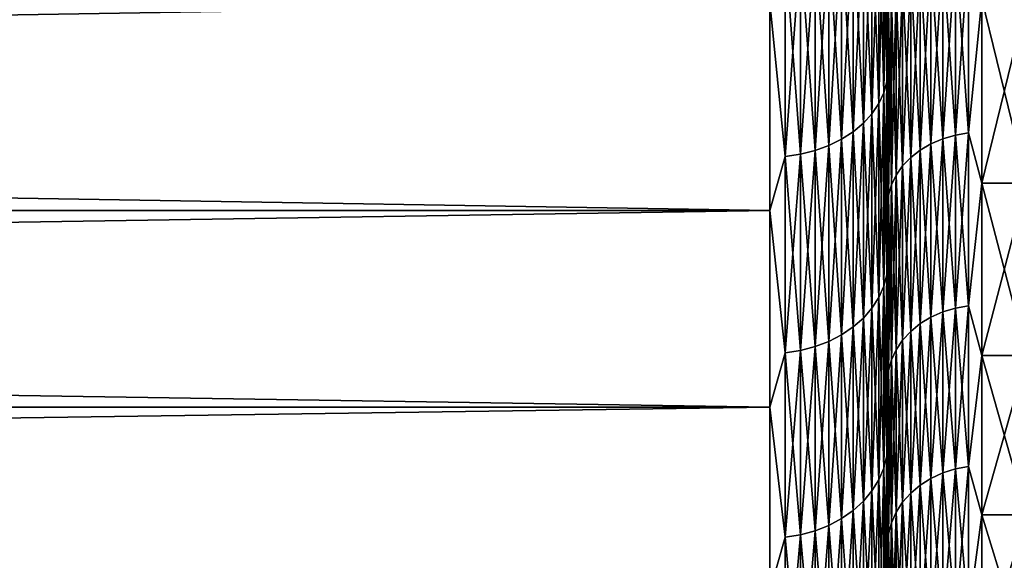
# Model space of a CAD drawing. Header units: metres. Extents: x -2 to 102, y -85 to 102.
# Tile 68 of 256: x 61.2 to 65.38, y -19.69 to -17.4. Entities that reach past the tile are written whole.
import ezdxf

# ---------------------------------------------------------------- set-up
doc = ezdxf.new("R2010")
doc.units = ezdxf.units.M
doc.layers.add('solid_21064300', color=7, linetype='CONTINUOUS')

msp = doc.modelspace()

# ---------------------------------------------------------------- linework, layer by layer
at = {"layer": 'solid_21064300'}
for points in [[(64.879997, -16.760059, -16.329657), (64.879997, -17.605345, -15.414641), (64.879997, -16.965029, -16.976)], [(64.879997, -17.605345, 15.41464), (64.879997, -16.760059, 16.329657), (64.879997, -16.965031, 16.975998)], [(64.883995, -17.347662, 15.619905), (64.879997, -16.760059, 16.329657), (64.879997, -17.605345, 15.41464)], [(64.883995, -17.347662, -15.619905), (64.879997, -17.605345, -15.414641), (64.879997, -16.760059, -16.329657)], [(64.875809, -16.795757, 17.233927), (64.863113, -16.840584, 17.279922), (64.863113, -17.707804, 16.390078)], [(64.875809, -17.660667, 16.346451), (64.875809, -16.795757, 17.233927), (64.863113, -17.707804, 16.390078)], [(64.875809, -16.795757, -17.233927), (64.875809, -17.660667, -16.346451), (64.863113, -16.840584, -17.279922)], [(64.875809, -16.795757, -17.233927), (64.879997, -16.965029, -16.976), (64.875809, -17.660667, -16.346451)], [(64.875809, -17.660667, 16.346451), (64.879997, -16.965031, 16.975998), (64.875809, -16.795757, 17.233927)], [(64.863113, -16.840584, 17.279922), (64.84214, -16.883867, 17.324335), (64.84214, -17.753317, 16.432205)], [(64.863113, -17.707804, 16.390078), (64.863113, -16.840584, 17.279922), (64.84214, -17.753317, 16.432205)], [(64.863113, -16.840584, -17.279922), (64.863113, -17.707804, -16.390078), (64.84214, -16.883867, -17.324335)], [(64.875809, -17.660667, -16.346451), (64.863113, -17.707804, -16.390078), (64.863113, -16.840584, -17.279922)], [(64.84214, -16.883867, 17.324335), (64.81324, -16.92487, 17.366405), (64.81324, -17.796429, 16.472109)], [(64.84214, -17.753317, 16.432205), (64.84214, -16.883867, 17.324335), (64.81324, -17.796429, 16.472109)], [(64.84214, -16.883867, -17.324335), (64.84214, -17.753317, -16.432205), (64.81324, -16.92487, -17.366405)], [(64.863113, -17.707804, -16.390078), (64.84214, -17.753317, -16.432205), (64.84214, -16.883867, -17.324335)], [(64.81324, -16.92487, 17.366405), (64.776917, -16.962883, 17.405413), (64.776917, -17.836401, 16.509106)], [(64.81324, -17.796429, 16.472109), (64.81324, -16.92487, 17.366405), (64.776917, -17.836401, 16.509106)], [(64.81324, -16.92487, -17.366405), (64.81324, -17.796429, -16.472109), (64.776917, -16.962883, -17.405413)], [(64.84214, -17.753317, -16.432205), (64.81324, -17.796429, -16.472109), (64.81324, -16.92487, -17.366405)], [(64.776917, -16.962883, 17.405413), (64.733788, -16.997259, 17.440685), (64.733788, -17.872547, 16.542562)], [(64.776917, -17.836401, 16.509106), (64.776917, -16.962883, 17.405413), (64.733788, -17.872547, 16.542562)], [(64.776917, -16.962883, -17.405413), (64.776917, -17.836401, -16.509106), (64.733788, -16.997259, -17.440685)], [(64.81324, -17.796429, -16.472109), (64.776917, -17.836401, -16.509106), (64.776917, -16.962883, -17.405413)], [(64.875809, -17.660667, -16.346451), (64.879997, -16.965029, -16.976), (64.879997, -17.830626, -16.06452)], [(64.875809, -17.660667, 16.346451), (64.879997, -17.830626, 16.06452), (64.879997, -16.965031, 16.975998)], [(64.879997, -17.605345, -15.414641), (64.879997, -17.830626, -16.06452), (64.879997, -16.965029, -16.976)], [(64.879997, -17.605345, 15.41464), (64.879997, -16.965031, 16.975998), (64.879997, -17.830626, 16.06452)], [(64.733788, -16.997259, 17.440685), (64.684586, -17.027407, 17.471619), (64.684586, -17.904247, 16.571903)], [(64.733788, -17.872547, 16.542562), (64.733788, -16.997259, 17.440685), (64.684586, -17.904247, 16.571903)], [(64.733788, -16.997259, -17.440685), (64.733788, -17.872547, -16.542562), (64.684586, -17.027407, -17.471619)], [(64.776917, -17.836401, -16.509106), (64.733788, -17.872547, -16.542562), (64.733788, -16.997259, -17.440685)], [(64.630173, -17.052811, 17.497684), (64.571465, -17.073032, 17.518436), (64.571465, -17.952223, 16.61631)], [(64.630173, -17.930958, 16.596628), (64.630173, -17.052811, 17.497684), (64.571465, -17.952223, 16.61631)], [(64.630173, -17.052811, -17.497684), (64.630173, -17.930958, -16.596628), (64.571465, -17.073032, -17.518436)], [(64.684586, -17.027407, 17.471619), (64.630173, -17.052811, 17.497684), (64.630173, -17.930958, 16.596628)], [(64.684586, -17.904247, 16.571903), (64.684586, -17.027407, 17.471619), (64.630173, -17.930958, 16.596628)], [(64.684586, -17.027407, -17.471619), (64.684586, -17.904247, -16.571903), (64.630173, -17.052811, -17.497684)], [(64.684586, -17.904247, -16.571903), (64.630173, -17.930958, -16.596628), (64.630173, -17.052811, -17.497684)], [(64.733788, -17.872547, -16.542562), (64.684586, -17.904247, -16.571903), (64.684586, -17.027407, -17.471619)], [(64.509476, -17.087729, 17.533516), (64.445267, -17.096645, 17.542665), (64.445267, -17.977053, 16.639292)], [(64.509476, -17.967676, 16.630613), (64.509476, -17.087729, 17.533516), (64.445267, -17.977053, 16.639292)], [(64.509476, -17.087729, -17.533516), (64.509476, -17.967676, -16.630613), (64.445267, -17.096645, -17.542665)], [(64.571465, -17.073032, 17.518436), (64.509476, -17.087729, 17.533516), (64.509476, -17.967676, 16.630613)], [(64.571465, -17.952223, 16.61631), (64.571465, -17.073032, 17.518436), (64.509476, -17.967676, 16.630613)], [(64.571465, -17.073032, -17.518436), (64.571465, -17.952223, -16.61631), (64.509476, -17.087729, -17.533516)], [(64.571465, -17.952223, -16.61631), (64.509476, -17.967676, -16.630613), (64.509476, -17.087729, -17.533516)], [(64.630173, -17.930958, -16.596628), (64.571465, -17.952223, -16.61631), (64.571465, -17.073032, -17.518436)], [(64.445267, -17.977053, 16.639292), (64.445267, -17.096645, 17.542665), (64.379997, -17.324116, 17.324116)], [(64.445267, -17.096645, -17.542665), (64.445267, -17.977053, -16.639292), (64.379997, -17.324116, -17.324116)], [(64.509476, -17.967676, -16.630613), (64.445267, -17.977053, -16.639292), (64.445267, -17.096645, -17.542665)], [(65.113731, -17.119228, 15.414223), (65.063599, -17.139589, 15.432555), (65.063599, -17.923777, 14.514388)], [(65.113731, -17.902485, 14.497147), (65.113731, -17.119228, 15.414223), (65.063599, -17.923777, 14.514388)], [(65.113731, -17.119228, -15.414223), (65.113731, -17.902485, -14.497147), (65.063599, -17.139589, -15.432555)], [(65.167252, -17.104383, 15.400857), (65.113731, -17.119228, 15.414223), (65.113731, -17.902485, 14.497147)], [(65.167252, -17.886961, 14.484576), (65.167252, -17.104383, 15.400857), (65.113731, -17.902485, 14.497147)], [(65.167252, -17.104383, -15.400857), (65.167252, -17.886961, -14.484576), (65.113731, -17.119228, -15.414223)], [(65.167252, -17.886961, -14.484576), (65.113731, -17.902485, -14.497147), (65.113731, -17.119228, -15.414223)], [(65.223076, -17.095356, 15.392728), (65.167252, -17.104383, 15.400857), (65.167252, -17.886961, 14.484576)], [(65.223076, -17.877522, 14.476932), (65.223076, -17.095356, 15.392728), (65.167252, -17.886961, 14.484576)], [(65.223076, -17.095356, -15.392728), (65.223076, -17.877522, -14.476932), (65.167252, -17.104383, -15.400857)], [(65.223076, -17.877522, -14.476932), (65.167252, -17.886961, -14.484576), (65.167252, -17.104383, -15.400857)], [(65.223076, -17.095356, -15.392728), (65.279999, -17.309128, -15.145761), (65.223076, -17.877522, -14.476932)], [(65.223076, -17.877522, 14.476932), (65.279999, -17.309128, 15.145761), (65.223076, -17.095356, 15.392728)], [(65.017883, -17.165047, 15.455479), (64.977516, -17.195087, 15.482526), (64.977516, -17.981813, 14.561386)], [(65.017883, -17.950401, 14.535948), (65.017883, -17.165047, 15.455479), (64.977516, -17.981813, 14.561386)], [(65.017883, -17.165047, -15.455479), (65.017883, -17.950401, -14.535948), (64.977516, -17.195087, -15.482526)], [(65.063599, -17.139589, 15.432555), (65.017883, -17.165047, 15.455479), (65.017883, -17.950401, 14.535948)], [(65.063599, -17.923777, 14.514388), (65.063599, -17.139589, 15.432555), (65.017883, -17.950401, 14.535948)], [(65.063599, -17.139589, -15.432555), (65.063599, -17.923777, -14.514388), (65.017883, -17.165047, -15.455479)], [(65.063599, -17.923777, -14.514388), (65.017883, -17.950401, -14.535948), (65.017883, -17.165047, -15.455479)], [(65.113731, -17.902485, -14.497147), (65.063599, -17.923777, -14.514388), (65.063599, -17.139589, -15.432555)], [(64.977516, -17.195087, 15.482526), (64.943314, -17.229094, 15.513145), (64.943314, -18.017376, 14.590184)], [(64.977516, -17.981813, 14.561386), (64.977516, -17.195087, 15.482526), (64.943314, -18.017376, 14.590184)], [(64.977516, -17.195087, -15.482526), (64.977516, -17.981813, -14.561386), (64.943314, -17.229094, -15.513145)], [(65.017883, -17.950401, -14.535948), (64.977516, -17.981813, -14.561386), (64.977516, -17.195087, -15.482526)], [(64.943314, -17.229094, 15.513145), (64.915977, -17.266375, 15.546713), (64.915977, -18.056362, 14.621755)], [(64.943314, -18.017376, 14.590184), (64.943314, -17.229094, 15.513145), (64.915977, -18.056362, 14.621755)], [(64.943314, -17.229094, -15.513145), (64.943314, -18.017376, -14.590184), (64.915977, -17.266375, -15.546713)], [(64.977516, -17.981813, -14.561386), (64.943314, -18.017376, -14.590184), (64.943314, -17.229094, -15.513145)], [(64.915977, -17.266375, 15.546713), (64.896072, -17.306168, 15.582543), (64.896072, -18.097977, 14.655453)], [(64.915977, -18.056362, 14.621755), (64.915977, -17.266375, 15.546713), (64.896072, -18.097977, 14.655453)], [(64.915977, -17.266375, -15.546713), (64.915977, -18.056362, -14.621755), (64.896072, -17.306168, -15.582543)], [(64.943314, -18.017376, -14.590184), (64.915977, -18.056362, -14.621755), (64.915977, -17.266375, -15.546713)], [(10.5, -18.207134, 16.393579), (64.379997, -18.207048, 16.3937), (64.379997, -17.324116, 17.324116)], [(10.5, -17.324116, 17.324116), (10.5, -18.207134, 16.393579), (64.379997, -17.324116, 17.324116)], [(10.5, -17.324116, -17.324116), (64.379997, -17.324116, -17.324116), (64.379997, -18.207048, -16.3937)], [(10.5, -18.207134, -16.393579), (10.5, -17.324116, -17.324116), (64.379997, -18.207048, -16.3937)], [(64.445267, -17.977053, 16.639292), (64.379997, -17.324116, 17.324116), (64.379997, -18.207048, 16.3937)], [(64.445267, -17.977053, -16.639292), (64.379997, -18.207048, -16.3937), (64.379997, -17.324116, -17.324116)], [(64.896072, -17.306168, 15.582543), (64.883995, -17.347662, 15.619905), (64.883995, -18.141371, 14.690593)], [(64.896072, -18.097977, 14.655453), (64.896072, -17.306168, 15.582543), (64.883995, -18.141371, 14.690593)], [(64.896072, -17.306168, -15.582543), (64.896072, -18.097977, -14.655453), (64.883995, -17.347662, -15.619905)], [(64.915977, -18.056362, -14.621755), (64.896072, -18.097977, -14.655453), (64.896072, -17.306168, -15.582543)], [(65.223076, -17.877522, -14.476932), (65.279999, -17.309128, -15.145761), (65.279999, -18.090685, -14.203066)], [(65.223076, -17.877522, 14.476932), (65.279999, -18.090685, 14.203066), (65.279999, -17.309128, 15.145761)], [(65.279999, -17.309128, 15.145761), (65.279999, -18.090685, 14.203066), (65.470001, -17.30916, 15.145691)], [(65.279999, -17.309128, -15.145761), (65.470001, -17.30916, -15.145691), (65.470001, -18.090559, -14.203209)], [(65.279999, -18.090685, -14.203066), (65.279999, -17.309128, -15.145761), (65.470001, -18.090559, -14.203209)], [(65.279999, -18.090685, 14.203066), (65.470001, -18.090559, 14.203209), (65.470001, -17.30916, 15.145691)], [(64.883995, -18.141371, 14.690593), (64.883995, -17.347662, 15.619905), (64.879997, -17.605345, 15.41464)], [(64.883995, -17.347662, -15.619905), (64.883995, -18.141371, -14.690593), (64.879997, -17.605345, -15.414641)], [(64.896072, -18.097977, -14.655453), (64.883995, -18.141371, -14.690593), (64.883995, -17.347662, -15.619905)], [(64.879997, -17.605345, -15.414641), (64.879997, -18.401508, -14.454822), (64.879997, -17.830626, -16.06452)], [(64.879997, -18.401508, 14.454822), (64.879997, -17.605345, 15.41464), (64.879997, -17.830626, 16.06452)], [(64.883995, -18.141371, 14.690593), (64.879997, -17.605345, 15.41464), (64.879997, -18.401508, 14.454822)], [(64.883995, -18.141371, -14.690593), (64.879997, -18.401508, -14.454822), (64.879997, -17.605345, -15.414641)], [(64.875809, -17.660667, 16.346451), (64.863113, -17.707804, 16.390078), (64.863113, -18.528065, 15.456771)], [(64.875809, -18.478746, 15.415627), (64.875809, -17.660667, 16.346451), (64.863113, -18.528065, 15.456771)], [(64.875809, -17.660667, -16.346451), (64.875809, -18.478746, -15.415627), (64.863113, -17.707804, -16.390078)], [(64.875809, -17.660667, -16.346451), (64.879997, -17.830626, -16.06452), (64.875809, -18.478746, -15.415627)], [(64.875809, -18.478746, 15.415627), (64.879997, -17.830626, 16.06452), (64.875809, -17.660667, 16.346451)], [(64.863113, -17.707804, 16.390078), (64.84214, -17.753317, 16.432205), (64.84214, -18.575687, 15.496498)], [(64.863113, -18.528065, 15.456771), (64.863113, -17.707804, 16.390078), (64.84214, -18.575687, 15.496498)], [(64.863113, -17.707804, -16.390078), (64.863113, -18.528065, -15.456771), (64.84214, -17.753317, -16.432205)], [(64.875809, -18.478746, -15.415627), (64.863113, -18.528065, -15.456771), (64.863113, -17.707804, -16.390078)], [(64.84214, -17.753317, 16.432205), (64.81324, -17.796429, 16.472109), (64.81324, -18.620796, 15.53413)], [(64.84214, -18.575687, 15.496498), (64.84214, -17.753317, 16.432205), (64.81324, -18.620796, 15.53413)], [(64.84214, -17.753317, -16.432205), (64.84214, -18.575687, -15.496498), (64.81324, -17.796429, -16.472109)], [(64.863113, -18.528065, -15.456771), (64.84214, -18.575687, -15.496498), (64.84214, -17.753317, -16.432205)], [(64.81324, -17.796429, 16.472109), (64.776917, -17.836401, 16.509106), (64.776917, -18.662619, 15.569021)], [(64.81324, -18.620796, 15.53413), (64.81324, -17.796429, 16.472109), (64.776917, -18.662619, 15.569021)], [(64.81324, -17.796429, -16.472109), (64.81324, -18.620796, -15.53413), (64.776917, -17.836401, -16.509106)], [(64.84214, -18.575687, -15.496498), (64.81324, -18.620796, -15.53413), (64.81324, -17.796429, -16.472109)], [(64.776917, -17.836401, 16.509106), (64.733788, -17.872547, 16.542562), (64.733788, -18.700439, 15.600572)], [(64.776917, -18.662619, 15.569021), (64.776917, -17.836401, 16.509106), (64.733788, -18.700439, 15.600572)], [(64.776917, -17.836401, -16.509106), (64.776917, -18.662619, -15.569021), (64.733788, -17.872547, -16.542562)], [(64.81324, -18.620796, -15.53413), (64.776917, -18.662619, -15.569021), (64.776917, -17.836401, -16.509106)], [(64.875809, -18.478746, -15.415627), (64.879997, -17.830626, -16.06452), (64.879997, -18.647223, -15.108865)], [(64.875809, -18.478746, 15.415627), (64.879997, -18.647223, 15.108864), (64.879997, -17.830626, 16.06452)], [(64.879997, -18.401508, -14.454822), (64.879997, -18.647223, -15.108865), (64.879997, -17.830626, -16.06452)], [(64.879997, -18.401508, 14.454822), (64.879997, -17.830626, 16.06452), (64.879997, -18.647223, 15.108864)], [(64.733788, -17.872547, 16.542562), (64.684586, -17.904247, 16.571903), (64.684586, -18.733608, 15.628242)], [(64.733788, -18.700439, 15.600572), (64.733788, -17.872547, 16.542562), (64.684586, -18.733608, 15.628242)], [(64.733788, -17.872547, -16.542562), (64.733788, -18.700439, -15.600572), (64.684586, -17.904247, -16.571903)], [(64.776917, -18.662619, -15.569021), (64.733788, -18.700439, -15.600572), (64.733788, -17.872547, -16.542562)], [(65.167252, -17.886961, 14.484576), (65.113731, -17.902485, 14.497147), (65.113731, -18.636673, 13.540336)], [(65.167252, -18.620512, 13.528594), (65.167252, -17.886961, 14.484576), (65.113731, -18.636673, 13.540336)], [(65.167252, -17.886961, -14.484576), (65.167252, -18.620512, -13.528594), (65.113731, -17.902485, -14.497147)], [(65.223076, -17.877522, 14.476932), (65.167252, -17.886961, 14.484576), (65.167252, -18.620512, 13.528594)], [(65.223076, -18.610685, 13.521454), (65.223076, -17.877522, 14.476932), (65.167252, -18.620512, 13.528594)], [(65.223076, -17.877522, -14.476932), (65.223076, -18.610685, -13.521454), (65.167252, -17.886961, -14.484576)], [(65.223076, -18.610685, -13.521454), (65.167252, -18.620512, -13.528594), (65.167252, -17.886961, -14.484576)], [(65.223076, -17.877522, -14.476932), (65.279999, -18.090685, -14.203066), (65.223076, -18.610685, -13.521454)], [(65.223076, -18.610685, 13.521454), (65.279999, -18.090685, 14.203066), (65.223076, -17.877522, 14.476932)], [(64.684586, -17.904247, 16.571903), (64.630173, -17.930958, 16.596628), (64.630173, -18.761557, 15.651558)], [(64.684586, -18.733608, 15.628242), (64.684586, -17.904247, 16.571903), (64.630173, -18.761557, 15.651558)], [(64.684586, -17.904247, -16.571903), (64.684586, -18.733608, -15.628242), (64.630173, -17.930958, -16.596628)], [(64.733788, -18.700439, -15.600572), (64.684586, -18.733608, -15.628242), (64.684586, -17.904247, -16.571903)], [(65.063599, -17.923777, 14.514388), (65.017883, -17.950401, 14.535948), (65.017883, -18.686554, 13.576575)], [(65.063599, -18.658836, 13.556438), (65.063599, -17.923777, 14.514388), (65.017883, -18.686554, 13.576575)], [(65.063599, -17.923777, -14.514388), (65.063599, -18.658836, -13.556438), (65.017883, -17.950401, -14.535948)], [(65.113731, -17.902485, 14.497147), (65.063599, -17.923777, 14.514388), (65.063599, -18.658836, 13.556438)], [(65.113731, -18.636673, 13.540336), (65.113731, -17.902485, 14.497147), (65.063599, -18.658836, 13.556438)], [(65.113731, -17.902485, -14.497147), (65.113731, -18.636673, -13.540336), (65.063599, -17.923777, -14.514388)], [(65.113731, -18.636673, -13.540336), (65.063599, -18.658836, -13.556438), (65.063599, -17.923777, -14.514388)], [(65.167252, -18.620512, -13.528594), (65.113731, -18.636673, -13.540336), (65.113731, -17.902485, -14.497147)], [(64.509476, -17.967676, 16.630613), (64.445267, -17.977053, 16.639292), (64.445267, -18.809786, 15.691792)], [(64.509476, -18.799976, 15.683608), (64.509476, -17.967676, 16.630613), (64.445267, -18.809786, 15.691792)], [(64.509476, -17.967676, -16.630613), (64.509476, -18.799976, -15.683608), (64.445267, -17.977053, -16.639292)], [(64.571465, -17.952223, 16.61631), (64.509476, -17.967676, 16.630613), (64.509476, -18.799976, 15.683608)], [(64.571465, -18.783806, 15.670119), (64.571465, -17.952223, 16.61631), (64.509476, -18.799976, 15.683608)], [(64.571465, -17.952223, -16.61631), (64.571465, -18.783806, -15.670119), (64.509476, -17.967676, -16.630613)], [(64.571465, -18.783806, -15.670119), (64.509476, -18.799976, -15.683608), (64.509476, -17.967676, -16.630613)], [(64.630173, -17.930958, 16.596628), (64.571465, -17.952223, 16.61631), (64.571465, -18.783806, 15.670119)], [(64.630173, -18.761557, 15.651558), (64.630173, -17.930958, 16.596628), (64.571465, -18.783806, 15.670119)], [(64.630173, -17.930958, -16.596628), (64.630173, -18.761557, -15.651558), (64.571465, -17.952223, -16.61631)], [(64.630173, -18.761557, -15.651558), (64.571465, -18.783806, -15.670119), (64.571465, -17.952223, -16.61631)], [(64.684586, -18.733608, -15.628242), (64.630173, -18.761557, -15.651558), (64.630173, -17.930958, -16.596628)], [(65.017883, -17.950401, 14.535948), (64.977516, -17.981813, 14.561386), (64.977516, -18.719255, 13.600335)], [(65.017883, -18.686554, 13.576575), (65.017883, -17.950401, 14.535948), (64.977516, -18.719255, 13.600335)], [(65.017883, -17.950401, -14.535948), (65.017883, -18.686554, -13.576575), (64.977516, -17.981813, -14.561386)], [(65.063599, -18.658836, -13.556438), (65.017883, -18.686554, -13.576575), (65.017883, -17.950401, -14.535948)], [(64.445267, -18.809786, 15.691792), (64.445267, -17.977053, 16.639292), (64.379997, -18.207048, 16.3937)], [(64.445267, -17.977053, -16.639292), (64.445267, -18.809786, -15.691792), (64.379997, -18.207048, -16.3937)], [(64.509476, -18.799976, -15.683608), (64.445267, -18.809786, -15.691792), (64.445267, -17.977053, -16.639292)], [(64.977516, -17.981813, 14.561386), (64.943314, -18.017376, 14.590184), (64.943314, -18.756275, 13.627233)], [(64.977516, -18.719255, 13.600335), (64.977516, -17.981813, 14.561386), (64.943314, -18.756275, 13.627233)], [(64.977516, -17.981813, -14.561386), (64.977516, -18.719255, -13.600335), (64.943314, -18.017376, -14.590184)], [(65.017883, -18.686554, -13.576575), (64.977516, -18.719255, -13.600335), (64.977516, -17.981813, -14.561386)], [(64.943314, -18.017376, 14.590184), (64.915977, -18.056362, 14.621755), (64.915977, -18.796862, 13.656719)], [(64.943314, -18.756275, 13.627233), (64.943314, -18.017376, 14.590184), (64.915977, -18.796862, 13.656719)], [(64.943314, -18.017376, -14.590184), (64.943314, -18.756275, -13.627233), (64.915977, -18.056362, -14.621755)], [(64.977516, -18.719255, -13.600335), (64.943314, -18.756275, -13.627233), (64.943314, -18.017376, -14.590184)], [(64.896072, -18.097977, 14.655453), (64.883995, -18.141371, 14.690593), (64.883995, -18.885355, 13.721014)], [(64.896072, -18.840181, 13.688193), (64.896072, -18.097977, 14.655453), (64.883995, -18.885355, 13.721014)], [(64.896072, -18.097977, -14.655453), (64.896072, -18.840181, -13.688193), (64.883995, -18.141371, -14.690593)], [(64.915977, -18.056362, 14.621755), (64.896072, -18.097977, 14.655453), (64.896072, -18.840181, 13.688193)], [(64.915977, -18.796862, 13.656719), (64.915977, -18.056362, 14.621755), (64.896072, -18.840181, 13.688193)], [(64.915977, -18.056362, -14.621755), (64.915977, -18.796862, -13.656719), (64.896072, -18.097977, -14.655453)], [(64.915977, -18.796862, -13.656719), (64.896072, -18.840181, -13.688193), (64.896072, -18.097977, -14.655453)], [(64.943314, -18.756275, -13.627233), (64.915977, -18.796862, -13.656719), (64.915977, -18.056362, -14.621755)], [(65.223076, -18.610685, -13.521454), (65.279999, -18.090685, -14.203066), (65.279999, -18.820963, -13.220111)], [(65.223076, -18.610685, 13.521454), (65.279999, -18.820963, 13.220111), (65.279999, -18.090685, 14.203066)], [(65.279999, -18.820963, 13.220111), (65.470001, -18.821045, 13.21999), (65.470001, -18.090559, 14.203209)], [(65.279999, -18.090685, 14.203066), (65.279999, -18.820963, 13.220111), (65.470001, -18.090559, 14.203209)], [(65.279999, -18.090685, -14.203066), (65.470001, -18.090559, -14.203209), (65.470001, -18.821045, -13.21999)], [(65.279999, -18.820963, -13.220111), (65.279999, -18.090685, -14.203066), (65.470001, -18.821045, -13.21999)], [(64.883995, -18.885355, 13.721014), (64.883995, -18.141371, 14.690593), (64.879997, -18.401508, 14.454822)], [(64.883995, -18.141371, -14.690593), (64.883995, -18.885355, -13.721014), (64.879997, -18.401508, -14.454822)], [(64.896072, -18.840181, -13.688193), (64.883995, -18.885355, -13.721014), (64.883995, -18.141371, -14.690593)], [(10.5, -19.03997, 15.418452), (64.379997, -19.040075, 15.418349), (64.379997, -18.207048, 16.3937)], [(10.5, -18.207134, 16.393579), (10.5, -19.03997, 15.418452), (64.379997, -18.207048, 16.3937)], [(10.5, -18.207134, -16.393579), (64.379997, -18.207048, -16.3937), (64.379997, -19.040075, -15.418349)], [(10.5, -19.03997, -15.418452), (10.5, -18.207134, -16.393579), (64.379997, -19.040075, -15.418349)], [(64.445267, -18.809786, 15.691792), (64.379997, -18.207048, 16.3937), (64.379997, -19.040075, 15.418349)], [(64.445267, -18.809786, -15.691792), (64.379997, -19.040075, -15.418349), (64.379997, -18.207048, -16.3937)], [(64.879997, -18.401508, -14.454822), (64.879997, -19.144674, -13.455134), (64.879997, -18.647223, -15.108865)], [(64.879997, -19.144674, 13.455133), (64.879997, -18.401508, 14.454822), (64.879997, -18.647223, 15.108864)], [(64.883995, -18.885355, 13.721014), (64.879997, -18.401508, 14.454822), (64.879997, -19.144674, 13.455133)], [(64.883995, -18.885355, -13.721014), (64.879997, -19.144674, -13.455134), (64.879997, -18.401508, -14.454822)], [(64.875809, -18.478746, 15.415627), (64.863113, -18.528065, 15.456771), (64.863113, -19.299194, 14.482474)], [(64.875809, -19.247824, 14.443925), (64.875809, -18.478746, 15.415627), (64.863113, -19.299194, 14.482474)], [(64.875809, -18.478746, -15.415627), (64.875809, -19.247824, -14.443925), (64.863113, -18.528065, -15.456771)], [(64.875809, -18.478746, -15.415627), (64.879997, -18.647223, -15.108865), (64.875809, -19.247824, -14.443925)], [(64.875809, -19.247824, 14.443925), (64.879997, -18.647223, 15.108864), (64.875809, -18.478746, 15.415627)], [(64.863113, -18.528065, 15.456771), (64.84214, -18.575687, 15.496498), (64.84214, -19.348797, 14.519698)], [(64.863113, -19.299194, 14.482474), (64.863113, -18.528065, 15.456771), (64.84214, -19.348797, 14.519698)], [(64.863113, -18.528065, -15.456771), (64.863113, -19.299194, -14.482474), (64.84214, -18.575687, -15.496498)], [(64.875809, -19.247824, -14.443925), (64.863113, -19.299194, -14.482474), (64.863113, -18.528065, -15.456771)], [(64.84214, -18.575687, 15.496498), (64.81324, -18.620796, 15.53413), (64.81324, -19.395784, 14.554958)], [(64.84214, -19.348797, 14.519698), (64.84214, -18.575687, 15.496498), (64.81324, -19.395784, 14.554958)], [(64.84214, -18.575687, -15.496498), (64.84214, -19.348797, -14.519698), (64.81324, -18.620796, -15.53413)], [(64.863113, -19.299194, -14.482474), (64.84214, -19.348797, -14.519698), (64.84214, -18.575687, -15.496498)], [(64.81324, -18.620796, 15.53413), (64.776917, -18.662619, 15.569021), (64.776917, -19.439348, 14.587649)], [(64.81324, -19.395784, 14.554958), (64.81324, -18.620796, 15.53413), (64.776917, -19.439348, 14.587649)], [(64.81324, -18.620796, -15.53413), (64.81324, -19.395784, -14.554958), (64.776917, -18.662619, -15.569021)], [(64.84214, -19.348797, -14.519698), (64.81324, -19.395784, -14.554958), (64.81324, -18.620796, -15.53413)], [(65.113731, -18.636673, 13.540336), (65.063599, -18.658836, 13.556438), (65.063599, -19.342754, 12.561332)], [(65.113731, -19.319778, 12.546411), (65.113731, -18.636673, 13.540336), (65.063599, -19.342754, 12.561332)], [(65.113731, -18.636673, -13.540336), (65.113731, -19.319778, -12.546411), (65.063599, -18.658836, -13.556438)], [(65.167252, -18.620512, 13.528594), (65.113731, -18.636673, 13.540336), (65.113731, -19.319778, 12.546411)], [(65.167252, -19.303026, 12.535531), (65.167252, -18.620512, 13.528594), (65.113731, -19.319778, 12.546411)], [(65.167252, -18.620512, -13.528594), (65.167252, -19.303026, -12.535531), (65.113731, -18.636673, -13.540336)], [(65.167252, -19.303026, -12.535531), (65.113731, -19.319778, -12.546411), (65.113731, -18.636673, -13.540336)], [(65.223076, -18.610685, 13.521454), (65.167252, -18.620512, 13.528594), (65.167252, -19.303026, 12.535531)], [(65.223076, -19.292837, 12.528915), (65.223076, -18.610685, 13.521454), (65.167252, -19.303026, 12.535531)], [(65.223076, -18.610685, -13.521454), (65.223076, -19.292837, -12.528915), (65.167252, -18.620512, -13.528594)], [(65.223076, -19.292837, -12.528915), (65.167252, -19.303026, -12.535531), (65.167252, -18.620512, -13.528594)], [(65.223076, -18.610685, -13.521454), (65.279999, -18.820963, -13.220111), (65.223076, -19.292837, -12.528915)], [(65.223076, -19.292837, 12.528915), (65.279999, -18.820963, 13.220111), (65.223076, -18.610685, 13.521454)], [(64.776917, -18.662619, 15.569021), (64.733788, -18.700439, 15.600572), (64.733788, -19.478743, 14.617211)], [(64.776917, -19.439348, 14.587649), (64.776917, -18.662619, 15.569021), (64.733788, -19.478743, 14.617211)], [(64.776917, -18.662619, -15.569021), (64.776917, -19.439348, -14.587649), (64.733788, -18.700439, -15.600572)], [(64.81324, -19.395784, -14.554958), (64.776917, -19.439348, -14.587649), (64.776917, -18.662619, -15.569021)], [(64.875809, -19.247824, -14.443925), (64.879997, -18.647223, -15.108865), (64.879997, -19.412773, -14.111846)], [(64.875809, -19.247824, 14.443925), (64.879997, -19.412775, 14.111845), (64.879997, -18.647223, 15.108864)], [(64.879997, -19.144674, -13.455134), (64.879997, -19.412773, -14.111846), (64.879997, -18.647223, -15.108865)], [(64.879997, -19.144674, 13.455133), (64.879997, -18.647223, 15.108864), (64.879997, -19.412775, 14.111845)], [(65.063599, -18.658836, 13.556438), (65.017883, -18.686554, 13.576575), (65.017883, -19.371487, 12.57999)], [(65.063599, -19.342754, 12.561332), (65.063599, -18.658836, 13.556438), (65.017883, -19.371487, 12.57999)], [(65.063599, -18.658836, -13.556438), (65.063599, -19.342754, -12.561332), (65.017883, -18.686554, -13.576575)], [(65.113731, -19.319778, -12.546411), (65.063599, -19.342754, -12.561332), (65.063599, -18.658836, -13.556438)], [(64.733788, -18.700439, 15.600572), (64.684586, -18.733608, 15.628242), (64.684586, -19.513292, 14.643138)], [(64.733788, -19.478743, 14.617211), (64.733788, -18.700439, 15.600572), (64.684586, -19.513292, 14.643138)], [(64.733788, -18.700439, -15.600572), (64.733788, -19.478743, -14.617211), (64.684586, -18.733608, -15.628242)], [(64.776917, -19.439348, -14.587649), (64.733788, -19.478743, -14.617211), (64.733788, -18.700439, -15.600572)], [(64.977516, -18.719255, 13.600335), (64.943314, -18.756275, 13.627233), (64.943314, -19.443766, 12.626929)], [(64.977516, -19.405388, 12.602006), (64.977516, -18.719255, 13.600335), (64.943314, -19.443766, 12.626929)], [(64.977516, -18.719255, -13.600335), (64.977516, -19.405388, -12.602006), (64.943314, -18.756275, -13.627233)], [(65.017883, -18.686554, 13.576575), (64.977516, -18.719255, 13.600335), (64.977516, -19.405388, 12.602006)], [(65.017883, -19.371487, 12.57999), (65.017883, -18.686554, 13.576575), (64.977516, -19.405388, 12.602006)], [(65.017883, -18.686554, -13.576575), (65.017883, -19.371487, -12.57999), (64.977516, -18.719255, -13.600335)], [(65.017883, -19.371487, -12.57999), (64.977516, -19.405388, -12.602006), (64.977516, -18.719255, -13.600335)], [(65.063599, -19.342754, -12.561332), (65.017883, -19.371487, -12.57999), (65.017883, -18.686554, -13.576575)], [(64.630173, -18.761557, 15.651558), (64.571465, -18.783806, 15.670119), (64.571465, -19.565578, 14.682376)], [(64.630173, -19.542404, 14.664984), (64.630173, -18.761557, 15.651558), (64.571465, -19.565578, 14.682376)], [(64.630173, -18.761557, -15.651558), (64.630173, -19.542404, -14.664984), (64.571465, -18.783806, -15.670119)], [(64.684586, -18.733608, 15.628242), (64.630173, -18.761557, 15.651558), (64.630173, -19.542404, 14.664984)], [(64.684586, -19.513292, 14.643138), (64.684586, -18.733608, 15.628242), (64.630173, -19.542404, 14.664984)], [(64.684586, -18.733608, -15.628242), (64.684586, -19.513292, -14.643138), (64.630173, -18.761557, -15.651558)], [(64.684586, -19.513292, -14.643138), (64.630173, -19.542404, -14.664984), (64.630173, -18.761557, -15.651558)], [(64.733788, -19.478743, -14.617211), (64.684586, -19.513292, -14.643138), (64.684586, -18.733608, -15.628242)], [(64.943314, -18.756275, 13.627233), (64.915977, -18.796862, 13.656719), (64.915977, -19.485838, 12.654251)], [(64.943314, -19.443766, 12.626929), (64.943314, -18.756275, 13.627233), (64.915977, -19.485838, 12.654251)], [(64.943314, -18.756275, -13.627233), (64.943314, -19.443766, -12.626929), (64.915977, -18.796862, -13.656719)], [(64.977516, -19.405388, -12.602006), (64.943314, -19.443766, -12.626929), (64.943314, -18.756275, -13.627233)], [(64.509476, -18.799976, 15.683608), (64.445267, -18.809786, 15.691792), (64.445267, -19.59264, 14.702682)], [(64.509476, -19.58242, 14.695014), (64.509476, -18.799976, 15.683608), (64.445267, -19.59264, 14.702682)], [(64.509476, -18.799976, -15.683608), (64.509476, -19.58242, -14.695014), (64.445267, -18.809786, -15.691792)], [(64.571465, -18.783806, 15.670119), (64.509476, -18.799976, 15.683608), (64.509476, -19.58242, 14.695014)], [(64.571465, -19.565578, 14.682376), (64.571465, -18.783806, 15.670119), (64.509476, -19.58242, 14.695014)], [(64.571465, -18.783806, -15.670119), (64.571465, -19.565578, -14.682376), (64.509476, -18.799976, -15.683608)], [(64.571465, -19.565578, -14.682376), (64.509476, -19.58242, -14.695014), (64.509476, -18.799976, -15.683608)], [(64.630173, -19.542404, -14.664984), (64.571465, -19.565578, -14.682376), (64.571465, -18.783806, -15.670119)], [(64.915977, -18.796862, 13.656719), (64.896072, -18.840181, 13.688193), (64.896072, -19.530746, 12.683415)], [(64.915977, -19.485838, 12.654251), (64.915977, -18.796862, 13.656719), (64.896072, -19.530746, 12.683415)], [(64.915977, -18.796862, -13.656719), (64.915977, -19.485838, -12.654251), (64.896072, -18.840181, -13.688193)], [(64.943314, -19.443766, -12.626929), (64.915977, -19.485838, -12.654251), (64.915977, -18.796862, -13.656719)], [(64.445267, -19.59264, 14.702682), (64.445267, -18.809786, 15.691792), (64.379997, -19.040075, 15.418349)], [(64.445267, -18.809786, -15.691792), (64.445267, -19.59264, -14.702682), (64.379997, -19.040075, -15.418349)], [(64.509476, -19.58242, -14.695014), (64.445267, -19.59264, -14.702682), (64.445267, -18.809786, -15.691792)], [(64.896072, -18.840181, 13.688193), (64.883995, -18.885355, 13.721014), (64.883995, -19.577576, 12.713826)], [(64.896072, -19.530746, 12.683415), (64.896072, -18.840181, 13.688193), (64.883995, -19.577576, 12.713826)], [(64.896072, -18.840181, -13.688193), (64.896072, -19.530746, -12.683415), (64.883995, -18.885355, -13.721014)], [(64.915977, -19.485838, -12.654251), (64.896072, -19.530746, -12.683415), (64.896072, -18.840181, -13.688193)], [(65.223076, -19.292837, -12.528915), (65.279999, -18.820963, -13.220111), (65.279999, -19.497892, -12.199681)], [(65.223076, -19.292837, 12.528915), (65.279999, -19.497892, 12.199681), (65.279999, -18.820963, 13.220111)], [(65.279999, -18.820963, 13.220111), (65.279999, -19.497892, 12.199681), (65.470001, -18.821045, 13.21999)], [(65.279999, -18.820963, -13.220111), (65.470001, -18.821045, -13.21999), (65.470001, -19.497904, -12.199619)], [(65.279999, -19.497892, -12.199681), (65.279999, -18.820963, -13.220111), (65.470001, -19.497904, -12.199619)], [(65.279999, -19.497892, 12.199681), (65.470001, -19.497904, 12.199619), (65.470001, -18.821045, 13.21999)], [(64.883995, -19.577576, 12.713826), (64.883995, -18.885355, 13.721014), (64.879997, -19.144674, 13.455133)], [(64.883995, -18.885355, -13.721014), (64.883995, -19.577576, -12.713826), (64.879997, -19.144674, -13.455134)], [(64.896072, -19.530746, -12.683415), (64.883995, -19.577576, -12.713826), (64.883995, -18.885355, -13.721014)], [(10.5, -19.03997, 15.418452), (10.5, -19.820917, 14.400739), (64.379997, -19.040075, 15.418349)], [(10.5, -19.03997, -15.418452), (64.379997, -19.040075, -15.418349), (64.379997, -19.820917, -14.400739)], [(10.5, -19.820917, -14.400739), (10.5, -19.03997, -15.418452), (64.379997, -19.820917, -14.400739)], [(10.5, -19.820917, 14.400739), (64.379997, -19.820917, 14.400739), (64.379997, -19.040075, 15.418349)], [(64.445267, -19.59264, 14.702682), (64.379997, -19.040075, 15.418349), (64.379997, -19.820917, 14.400739)], [(64.445267, -19.59264, -14.702682), (64.379997, -19.820917, -14.400739), (64.379997, -19.040075, -15.418349)], [(64.879997, -19.144674, -13.455134), (64.879997, -19.834274, -12.416082), (64.879997, -19.412773, -14.111846)], [(64.879997, -19.834274, 12.416081), (64.879997, -19.144674, 13.455133), (64.879997, -19.412775, 14.111845)], [(64.883995, -19.577576, 12.713826), (64.879997, -19.144674, 13.455133), (64.879997, -19.834274, 12.416081)], [(64.883995, -19.577576, -12.713826), (64.879997, -19.834274, -12.416082), (64.879997, -19.144674, -13.455134)], [(64.875809, -19.247824, 14.443925), (64.863113, -19.299194, 14.482474), (64.863113, -20.019144, 13.469773)], [(64.875809, -19.965857, 13.43392), (64.875809, -19.247824, 14.443925), (64.863113, -20.019144, 13.469773)], [(64.875809, -19.247824, -14.443925), (64.875809, -19.965857, -13.43392), (64.863113, -19.299194, -14.482474)], [(64.875809, -19.247824, -14.443925), (64.879997, -19.412773, -14.111846), (64.875809, -19.965857, -13.43392)], [(64.875809, -19.965857, 13.43392), (64.879997, -19.412775, 14.111845), (64.875809, -19.247824, 14.443925)], [(64.863113, -19.299194, 14.482474), (64.84214, -19.348797, 14.519698), (64.84214, -20.070599, 13.504395)], [(64.863113, -20.019144, 13.469773), (64.863113, -19.299194, 14.482474), (64.84214, -20.070599, 13.504395)], [(64.863113, -19.299194, -14.482474), (64.863113, -20.019144, -13.469773), (64.84214, -19.348797, -14.519698)], [(64.875809, -19.965857, -13.43392), (64.863113, -20.019144, -13.469773), (64.863113, -19.299194, -14.482474)], [(65.167252, -19.303026, 12.535531), (65.113731, -19.319778, 12.546411), (65.113731, -19.94993, 11.518097)], [(65.167252, -19.932631, 11.508109), (65.167252, -19.303026, 12.535531), (65.113731, -19.94993, 11.518097)], [(65.167252, -19.303026, -12.535531), (65.167252, -19.932631, -11.508109), (65.113731, -19.319778, -12.546411)], [(65.223076, -19.292837, 12.528915), (65.167252, -19.303026, 12.535531), (65.167252, -19.932631, 11.508109)], [(65.223076, -19.92211, 11.502036), (65.223076, -19.292837, 12.528915), (65.167252, -19.932631, 11.508109)], [(65.223076, -19.292837, -12.528915), (65.223076, -19.92211, -11.502036), (65.167252, -19.303026, -12.535531)], [(65.223076, -19.92211, -11.502036), (65.167252, -19.932631, -11.508109), (65.167252, -19.303026, -12.535531)], [(65.223076, -19.292837, -12.528915), (65.279999, -19.497892, -12.199681), (65.223076, -19.92211, -11.502036)], [(65.223076, -19.92211, 11.502036), (65.279999, -19.497892, 12.199681), (65.223076, -19.292837, 12.528915)], [(64.84214, -19.348797, 14.519698), (64.81324, -19.395784, 14.554958), (64.81324, -20.119339, 13.537189)], [(64.84214, -20.070599, 13.504395), (64.84214, -19.348797, 14.519698), (64.81324, -20.119339, 13.537189)], [(64.84214, -19.348797, -14.519698), (64.84214, -20.070599, -13.504395), (64.81324, -19.395784, -14.554958)], [(64.863113, -20.019144, -13.469773), (64.84214, -20.070599, -13.504395), (64.84214, -19.348797, -14.519698)], [(65.063599, -19.342754, 12.561332), (65.017883, -19.371487, 12.57999), (65.017883, -20.003325, 11.548924)], [(65.063599, -19.973656, 11.531796), (65.063599, -19.342754, 12.561332), (65.017883, -20.003325, 11.548924)], [(65.063599, -19.342754, -12.561332), (65.063599, -19.973656, -11.531796), (65.017883, -19.371487, -12.57999)], [(65.113731, -19.319778, 12.546411), (65.063599, -19.342754, 12.561332), (65.063599, -19.973656, 11.531796)], [(65.113731, -19.94993, 11.518097), (65.113731, -19.319778, 12.546411), (65.063599, -19.973656, 11.531796)], [(65.113731, -19.319778, -12.546411), (65.113731, -19.94993, -11.518097), (65.063599, -19.342754, -12.561332)], [(65.113731, -19.94993, -11.518097), (65.063599, -19.973656, -11.531796), (65.063599, -19.342754, -12.561332)], [(65.167252, -19.932631, -11.508109), (65.113731, -19.94993, -11.518097), (65.113731, -19.319778, -12.546411)], [(65.017883, -19.371487, 12.57999), (64.977516, -19.405388, 12.602006), (64.977516, -20.03833, 11.569136)], [(65.017883, -20.003325, 11.548924), (65.017883, -19.371487, 12.57999), (64.977516, -20.03833, 11.569136)], [(65.017883, -19.371487, -12.57999), (65.017883, -20.003325, -11.548924), (64.977516, -19.405388, -12.602006)], [(65.063599, -19.973656, -11.531796), (65.017883, -20.003325, -11.548924), (65.017883, -19.371487, -12.57999)], [(64.81324, -19.395784, 14.554958), (64.776917, -19.439348, 14.587649), (64.776917, -20.164528, 13.567594)], [(64.81324, -20.119339, 13.537189), (64.81324, -19.395784, 14.554958), (64.776917, -20.164528, 13.567594)], [(64.81324, -19.395784, -14.554958), (64.81324, -20.119339, -13.537189), (64.776917, -19.439348, -14.587649)], [(64.84214, -20.070599, -13.504395), (64.81324, -20.119339, -13.537189), (64.81324, -19.395784, -14.554958)], [(64.875809, -19.965857, -13.43392), (64.879997, -19.412773, -14.111846), (64.879997, -20.124949, -13.076054)], [(64.875809, -19.965857, 13.43392), (64.879997, -20.12495, 13.076054), (64.879997, -19.412775, 14.111845)], [(64.879997, -19.834274, -12.416082), (64.879997, -20.124949, -13.076054), (64.879997, -19.412773, -14.111846)], [(64.879997, -19.834274, 12.416081), (64.879997, -19.412775, 14.111845), (64.879997, -20.12495, 13.076054)], [(64.977516, -19.405388, 12.602006), (64.943314, -19.443766, 12.626929), (64.943314, -20.077961, 11.592016)], [(64.977516, -20.03833, 11.569136), (64.977516, -19.405388, 12.602006), (64.943314, -20.077961, 11.592016)], [(64.977516, -19.405388, -12.602006), (64.977516, -20.03833, -11.569136), (64.943314, -19.443766, -12.626929)], [(65.017883, -20.003325, -11.548924), (64.977516, -20.03833, -11.569136), (64.977516, -19.405388, -12.602006)], [(64.776917, -19.439348, 14.587649), (64.733788, -19.478743, 14.617211), (64.733788, -20.205391, 13.595089)], [(64.776917, -20.164528, 13.567594), (64.776917, -19.439348, 14.587649), (64.733788, -20.205391, 13.595089)], [(64.776917, -19.439348, -14.587649), (64.776917, -20.164528, -13.567594), (64.733788, -19.478743, -14.617211)], [(64.81324, -20.119339, -13.537189), (64.776917, -20.164528, -13.567594), (64.776917, -19.439348, -14.587649)], [(64.943314, -19.443766, 12.626929), (64.915977, -19.485838, 12.654251), (64.915977, -20.121405, 11.617099)], [(64.943314, -20.077961, 11.592016), (64.943314, -19.443766, 12.626929), (64.915977, -20.121405, 11.617099)], [(64.943314, -19.443766, -12.626929), (64.943314, -20.077961, -11.592016), (64.915977, -19.485838, -12.654251)], [(64.977516, -20.03833, -11.569136), (64.943314, -20.077961, -11.592016), (64.943314, -19.443766, -12.626929)], [(64.684586, -19.513292, 14.643138), (64.630173, -19.542404, 14.664984), (64.630173, -20.271427, 13.639522)], [(64.684586, -20.24123, 13.619203), (64.684586, -19.513292, 14.643138), (64.630173, -20.271427, 13.639522)], [(64.684586, -19.513292, -14.643138), (64.684586, -20.24123, -13.619203), (64.630173, -19.542404, -14.664984)], [(64.733788, -19.478743, 14.617211), (64.684586, -19.513292, 14.643138), (64.684586, -20.24123, 13.619203)], [(64.733788, -20.205391, 13.595089), (64.733788, -19.478743, 14.617211), (64.684586, -20.24123, 13.619203)], [(64.733788, -19.478743, -14.617211), (64.733788, -20.205391, -13.595089), (64.684586, -19.513292, -14.643138)], [(64.733788, -20.205391, -13.595089), (64.684586, -20.24123, -13.619203), (64.684586, -19.513292, -14.643138)], [(64.776917, -20.164528, -13.567594), (64.733788, -20.205391, -13.595089), (64.733788, -19.478743, -14.617211)], [(64.915977, -19.485838, 12.654251), (64.896072, -19.530746, 12.683415), (64.896072, -20.16778, 11.643873)], [(64.915977, -20.121405, 11.617099), (64.915977, -19.485838, 12.654251), (64.896072, -20.16778, 11.643873)], [(64.915977, -19.485838, -12.654251), (64.915977, -20.121405, -11.617099), (64.896072, -19.530746, -12.683415)], [(64.943314, -20.077961, -11.592016), (64.915977, -20.121405, -11.617099), (64.915977, -19.485838, -12.654251)], [(65.223076, -19.92211, -11.502036), (65.279999, -19.497892, -12.199681), (65.279999, -20.119551, -11.14467)], [(65.223076, -19.92211, 11.502036), (65.279999, -20.119551, 11.14467), (65.279999, -19.497892, 12.199681)], [(65.279999, -19.497892, 12.199681), (65.279999, -20.119551, 11.14467), (65.470001, -19.497904, 12.199619)], [(65.279999, -19.497892, -12.199681), (65.470001, -19.497904, -12.199619), (65.470001, -20.119448, -11.144834)], [(65.279999, -20.119551, -11.14467), (65.279999, -19.497892, -12.199681), (65.470001, -20.119448, -11.144834)], [(65.279999, -20.119551, 11.14467), (65.470001, -20.119448, 11.144834), (65.470001, -19.497904, 12.199619)], [(64.630173, -19.542404, 14.664984), (64.571465, -19.565578, 14.682376), (64.571465, -20.295467, 13.655696)], [(64.630173, -20.271427, 13.639522), (64.630173, -19.542404, 14.664984), (64.571465, -20.295467, 13.655696)], [(64.630173, -19.542404, -14.664984), (64.630173, -20.271427, -13.639522), (64.571465, -19.565578, -14.682376)], [(64.684586, -20.24123, -13.619203), (64.630173, -20.271427, -13.639522), (64.630173, -19.542404, -14.664984)], [(64.896072, -19.530746, 12.683415), (64.883995, -19.577576, 12.713826), (64.883995, -20.216135, 11.671791)], [(64.896072, -20.16778, 11.643873), (64.896072, -19.530746, 12.683415), (64.883995, -20.216135, 11.671791)], [(64.896072, -19.530746, -12.683415), (64.896072, -20.16778, -11.643873), (64.883995, -19.577576, -12.713826)], [(64.915977, -20.121405, -11.617099), (64.896072, -20.16778, -11.643873), (64.896072, -19.530746, -12.683415)], [(64.445267, -20.323538, 13.674583), (64.445267, -19.59264, 14.702682), (64.379997, -19.820917, 14.400739)], [(64.445267, -19.59264, -14.702682), (64.445267, -20.323538, -13.674583), (64.379997, -19.820917, -14.400739)], [(64.509476, -19.58242, 14.695014), (64.445267, -19.59264, 14.702682), (64.445267, -20.323538, 13.674583)], [(64.509476, -20.312937, 13.667451), (64.509476, -19.58242, 14.695014), (64.445267, -20.323538, 13.674583)], [(64.509476, -19.58242, -14.695014), (64.509476, -20.312937, -13.667451), (64.445267, -19.59264, -14.702682)], [(64.509476, -20.312937, -13.667451), (64.445267, -20.323538, -13.674583), (64.445267, -19.59264, -14.702682)], [(64.571465, -19.565578, 14.682376), (64.509476, -19.58242, 14.695014), (64.509476, -20.312937, 13.667451)], [(64.571465, -20.295467, 13.655696), (64.571465, -19.565578, 14.682376), (64.509476, -20.312937, 13.667451)], [(64.571465, -19.565578, -14.682376), (64.571465, -20.295467, -13.655696), (64.509476, -19.58242, -14.695014)], [(64.571465, -20.295467, -13.655696), (64.509476, -20.312937, -13.667451), (64.509476, -19.58242, -14.695014)], [(64.630173, -20.271427, -13.639522), (64.571465, -20.295467, -13.655696), (64.571465, -19.565578, -14.682376)], [(64.883995, -20.216135, 11.671791), (64.883995, -19.577576, 12.713826), (64.879997, -19.834274, 12.416081)], [(64.883995, -19.577576, -12.713826), (64.883995, -20.216135, -11.671791), (64.879997, -19.834274, -12.416082)], [(64.896072, -20.16778, -11.643873), (64.883995, -20.216135, -11.671791), (64.883995, -19.577576, -12.713826)]]:
    msp.add_3dface(points, dxfattribs=at)

doc.saveas('drawing.dxf')
